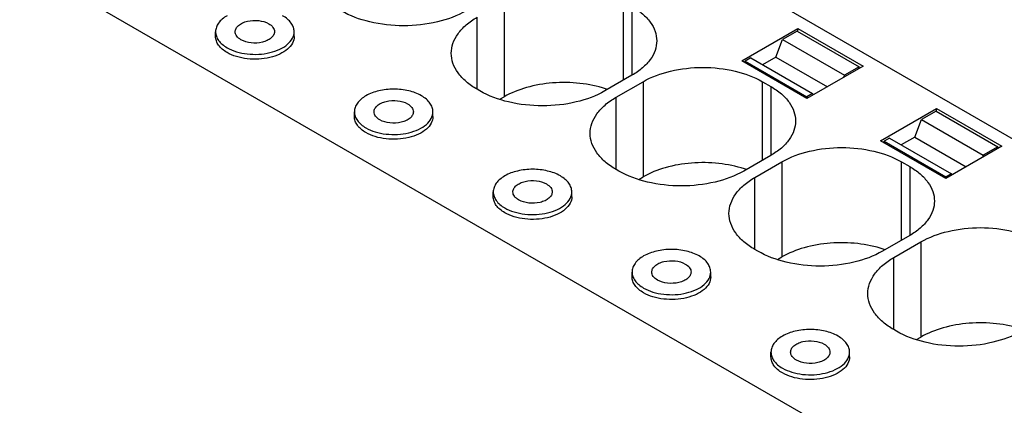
# Model space of a CAD drawing. Header units: inches. Extents: x 0 to 34, y 0 to 22.
# Tile 23 of 39: x 26.962 to 28.936, y 18.086 to 18.86. Entities that reach past the tile are written whole.
import ezdxf

# ---------------------------------------------------------------- set-up
doc = ezdxf.new("R2010")
doc.units = ezdxf.units.IN
doc.header["$LTSCALE"] = 1.87
doc.header["$MEASUREMENT"] = 0
doc.layers.get('0').update_dxf_attribs({"linetype": 'CONTINUOUS'})

msp = doc.modelspace()

# ---------------------------------------------------------------- linework, layer by layer
at = {"color": 7, "linetype": 'CONTINUOUS'}
for p, q in [((29.8633, 18.0943), (27.5861, 19.4092)), ((29.1757, 17.6973), (26.8984, 19.0121)), ((27.9331, 18.8959), (27.9331, 18.7049)), ((28.1725, 18.7383), (28.1725, 18.8959)), ((28.1892, 18.8862), (28.1892, 18.748)), ((27.8788, 18.7199), (27.8788, 18.8645)), ((27.3544, 18.8258), (27.3544, 18.8354)), ((27.5119, 18.8258), (27.5119, 18.8354)), ((28.4093, 18.777), (28.5216, 18.8419)), ((28.5207, 18.8368), (28.4913, 18.8198)), ((28.5207, 18.8368), (28.6446, 18.7653)), ((28.5216, 18.8362), (28.5216, 18.8419)), ((28.5216, 18.8419), (28.6525, 18.7663)), ((28.4777, 18.7847), (28.4913, 18.8198)), ((28.4913, 18.8198), (28.6152, 18.7483)), ((28.5401, 18.7014), (28.4093, 18.777)), ((28.4273, 18.7828), (28.4161, 18.7764)), ((28.4161, 18.773), (28.4161, 18.7764)), ((28.4161, 18.7764), (28.54, 18.7049)), ((28.4273, 18.7828), (28.5511, 18.7113)), ((28.4777, 18.7847), (28.4508, 18.7692)), ((28.4777, 18.7847), (28.581, 18.7251)), ((28.6525, 18.7663), (28.5401, 18.7014)), ((28.6446, 18.7653), (28.6152, 18.7483)), ((28.6436, 18.7612), (28.6446, 18.7653)), ((28.1892, 18.748), (28.135, 18.7166)), ((28.1572, 18.7038), (28.2115, 18.7351)), ((28.2115, 18.7351), (28.2115, 18.5442)), ((28.4509, 18.5776), (28.4509, 18.7351)), ((28.4509, 18.7351), (28.4676, 18.7255)), ((28.6152, 18.7483), (28.6134, 18.7438)), ((27.8844, 18.7166), (27.8788, 18.7199)), ((28.4676, 18.7255), (28.4676, 18.5872)), ((27.9244, 18.6999), (27.9331, 18.7049)), ((28.1572, 18.5591), (28.1572, 18.7038)), ((28.5511, 18.7113), (28.54, 18.7049)), ((28.54, 18.7049), (28.54, 18.7015)), ((28.5529, 18.7088), (28.5511, 18.7113)), ((27.6328, 18.6651), (27.6328, 18.6747)), ((27.7902, 18.6651), (27.7902, 18.6747)), ((28.6876, 18.6162), (28.8, 18.6811)), ((28.7991, 18.6761), (28.7697, 18.6591)), ((28.7991, 18.6761), (28.923, 18.6045)), ((28.8, 18.6755), (28.8, 18.6811)), ((28.8, 18.6811), (28.9309, 18.6056)), ((28.7561, 18.624), (28.7697, 18.6591)), ((28.7697, 18.6591), (28.8936, 18.5876)), ((28.8185, 18.5407), (28.6876, 18.6162)), ((28.7057, 18.6221), (28.6945, 18.6157)), ((28.6945, 18.6123), (28.6945, 18.6157)), ((28.6945, 18.6157), (28.8184, 18.5441)), ((28.7057, 18.6221), (28.8295, 18.5506)), ((28.7561, 18.624), (28.7292, 18.6085)), ((28.7561, 18.624), (28.8594, 18.5643)), ((28.9309, 18.6056), (28.8185, 18.5407)), ((28.923, 18.6045), (28.8936, 18.5876)), ((28.922, 18.6005), (28.923, 18.6045)), ((28.4676, 18.5872), (28.4133, 18.5559)), ((28.8936, 18.5876), (28.8918, 18.583)), ((28.1628, 18.5559), (28.1572, 18.5591)), ((28.4356, 18.543), (28.4899, 18.5744)), ((28.4899, 18.5744), (28.4899, 18.3834)), ((28.7293, 18.4169), (28.7293, 18.5744)), ((28.7293, 18.5744), (28.746, 18.5647)), ((28.746, 18.5647), (28.746, 18.4265)), ((28.2028, 18.5391), (28.2115, 18.5442)), ((28.4356, 18.3984), (28.4356, 18.543)), ((28.8295, 18.5506), (28.8184, 18.5441)), ((28.8184, 18.5441), (28.8184, 18.5407)), ((28.8313, 18.5481), (28.8295, 18.5506)), ((27.9111, 18.5043), (27.9111, 18.514)), ((28.0686, 18.5043), (28.0686, 18.514)), ((28.746, 18.4265), (28.6917, 18.3952)), ((28.4412, 18.3952), (28.4356, 18.3984)), ((28.714, 18.3823), (28.7683, 18.4137)), ((28.7683, 18.4137), (28.7683, 18.2227)), ((28.4812, 18.3784), (28.4899, 18.3834)), ((28.714, 18.2376), (28.714, 18.3823)), ((28.1895, 18.3436), (28.1895, 18.3532)), ((28.347, 18.3436), (28.347, 18.3532)), ((28.7196, 18.2344), (28.714, 18.2376)), ((28.7596, 18.2176), (28.7683, 18.2227)), ((28.4679, 18.1828), (28.4679, 18.1925)), ((28.6254, 18.1828), (28.6254, 18.1925))]:
    msp.add_line(p, q, dxfattribs=at)
for centre in [(28.0674, 18.5104), (28.3458, 18.3496), (28.6242, 18.1889)]:
    msp.add_arc(centre, 0.2214, 70.889, 71.8714, dxfattribs=at)
for points, knots in [([(27.8566, 18.8774), (27.8388, 18.8671), (27.7974, 18.8521), (27.7313, 18.8449), (27.6652, 18.8521), (27.6238, 18.8671), (27.606, 18.8774)], [0, 0, 0, 0, 0.23723, 0.5, 0.762771, 1, 1, 1, 1]), ([(28.1892, 18.8862), (28.1967, 18.8819), (28.2102, 18.8727), (28.2263, 18.8557), (28.2364, 18.837), (28.2388, 18.8236), (28.2388, 18.8171)], [0, 0, 0, 0, 0.289771, 0.549064, 0.782222, 1, 1, 1, 1]), ([(27.3774, 18.8676), (27.374, 18.8656), (27.3677, 18.8613), (27.3602, 18.8534), (27.3555, 18.8447), (27.3544, 18.8384), (27.3544, 18.8354)], [0, 0, 0, 0, 0.289698, 0.549083, 0.782212, 1, 1, 1, 1]), ([(27.3937, 18.8354), (27.3937, 18.8377), (27.3951, 18.8426), (27.4005, 18.8487), (27.4084, 18.8535), (27.4219, 18.858), (27.4403, 18.859), (27.4549, 18.855), (27.4609, 18.8515)], [0, 0, 0, 0, 0.087143, 0.186853, 0.304528, 0.438662, 0.730095, 1, 1, 1, 1]), ([(27.5119, 18.8354), (27.5119, 18.8384), (27.5107, 18.8447), (27.506, 18.8534), (27.4985, 18.8613), (27.4922, 18.8656), (27.4888, 18.8676)], [0, 0, 0, 0, 0.217788, 0.450924, 0.710313, 1, 1, 1, 1]), ([(27.827, 18.7922), (27.827, 18.7989), (27.8294, 18.813), (27.8401, 18.8326), (27.857, 18.8503), (27.8711, 18.86), (27.8788, 18.8645)], [0, 0, 0, 0, 0.217778, 0.450936, 0.710229, 1, 1, 1, 1]), ([(27.3544, 18.8354), (27.3544, 18.8324), (27.3555, 18.8262), (27.3602, 18.8175), (27.3677, 18.8096), (27.374, 18.8053), (27.3774, 18.8033)], [0, 0, 0, 0, 0.217788, 0.450917, 0.710302, 1, 1, 1, 1]), ([(27.3774, 18.8033), (27.3833, 18.7999), (27.3965, 18.7945), (27.418, 18.7902), (27.4407, 18.7896), (27.4628, 18.7927), (27.4826, 18.7993), (27.4984, 18.8089), (27.5091, 18.8211), (27.5119, 18.8309), (27.5119, 18.8354)], [0, 0, 0, 0, 0.128832, 0.27057, 0.417886, 0.562382, 0.696195, 0.813586, 0.913061, 1, 1, 1, 1]), ([(27.4053, 18.8194), (27.402, 18.8213), (27.3976, 18.8247), (27.3943, 18.8308), (27.3937, 18.8339), (27.3937, 18.8354)], [0, 0, 0, 0, 0.547764, 0.781613, 1, 1, 1, 1]), ([(27.4725, 18.8354), (27.4725, 18.8332), (27.4711, 18.8283), (27.4658, 18.8222), (27.4578, 18.8174), (27.4443, 18.8128), (27.4259, 18.8119), (27.4114, 18.8159), (27.4053, 18.8194)], [0, 0, 0, 0, 0.087143, 0.186853, 0.304528, 0.438662, 0.730095, 1, 1, 1, 1]), ([(27.4609, 18.8515), (27.4642, 18.8496), (27.4686, 18.8462), (27.4719, 18.8401), (27.4725, 18.8369), (27.4725, 18.8354)], [0, 0, 0, 0, 0.547764, 0.781613, 1, 1, 1, 1]), ([(27.3774, 18.7937), (27.374, 18.7956), (27.3677, 18.8), (27.3602, 18.8078), (27.3555, 18.8166), (27.3544, 18.8228), (27.3544, 18.8258)], [0, 0, 0, 0, 0.289697, 0.549083, 0.782214, 1, 1, 1, 1]), ([(27.5119, 18.8258), (27.5119, 18.8213), (27.5091, 18.8114), (27.4984, 18.7993), (27.4826, 18.7896), (27.4628, 18.783), (27.4407, 18.7799), (27.418, 18.7805), (27.3965, 18.7848), (27.3833, 18.7903), (27.3774, 18.7937)], [0, 0, 0, 0, 0.086935, 0.186407, 0.303795, 0.437604, 0.582101, 0.729422, 0.871167, 1, 1, 1, 1]), ([(28.2388, 18.8171), (28.2388, 18.8107), (28.2364, 18.7972), (28.2263, 18.7785), (28.2102, 18.7616), (28.1967, 18.7523), (28.1892, 18.748)], [0, 0, 0, 0, 0.217778, 0.450936, 0.710229, 1, 1, 1, 1]), ([(27.8788, 18.7199), (27.8711, 18.7243), (27.857, 18.7341), (27.8401, 18.7518), (27.8294, 18.7714), (27.827, 18.7854), (27.827, 18.7922)], [0, 0, 0, 0, 0.289771, 0.549064, 0.782222, 1, 1, 1, 1]), ([(28.2115, 18.7351), (28.2285, 18.7449), (28.268, 18.7593), (28.3312, 18.7661), (28.3944, 18.7593), (28.4339, 18.7449), (28.4509, 18.7351)], [0, 0, 0, 0, 0.237229, 0.5, 0.762771, 1, 1, 1, 1]), ([(28.1363, 18.7208), (28.1197, 18.7263), (28.0843, 18.7335), (28.0305, 18.7343), (27.9789, 18.7255), (27.947, 18.7129), (27.9331, 18.7049)], [0, 0, 0, 0, 0.251815, 0.514262, 0.76914, 1, 1, 1, 1]), ([(27.7672, 18.7069), (27.7593, 18.7114), (27.7409, 18.7181), (27.7115, 18.7213), (27.6821, 18.7181), (27.6637, 18.7114), (27.6558, 18.7069)], [0, 0, 0, 0, 0.237241, 0.5, 0.762759, 1, 1, 1, 1]), ([(28.135, 18.7166), (28.1172, 18.7064), (28.0758, 18.6914), (28.0097, 18.6842), (27.9436, 18.6914), (27.9022, 18.7064), (27.8844, 18.7166)], [0, 0, 0, 0, 0.23723, 0.5, 0.762771, 1, 1, 1, 1]), ([(28.4676, 18.7255), (28.4751, 18.7212), (28.4885, 18.7119), (28.5046, 18.695), (28.5148, 18.6763), (28.5172, 18.6628), (28.5172, 18.6564)], [0, 0, 0, 0, 0.289771, 0.549064, 0.782222, 1, 1, 1, 1]), ([(27.6558, 18.7069), (27.6524, 18.7049), (27.6461, 18.7005), (27.6386, 18.6927), (27.6339, 18.684), (27.6328, 18.6777), (27.6328, 18.6747)], [0, 0, 0, 0, 0.289698, 0.549083, 0.782212, 1, 1, 1, 1]), ([(27.6721, 18.6747), (27.6721, 18.677), (27.6735, 18.6819), (27.6789, 18.688), (27.6868, 18.6928), (27.7003, 18.6973), (27.7187, 18.6982), (27.7332, 18.6943), (27.7393, 18.6908)], [0, 0, 0, 0, 0.087143, 0.186853, 0.304528, 0.438662, 0.730095, 1, 1, 1, 1]), ([(27.7902, 18.6747), (27.7902, 18.6777), (27.7891, 18.684), (27.7844, 18.6927), (27.7769, 18.7005), (27.7706, 18.7049), (27.7672, 18.7069)], [0, 0, 0, 0, 0.217788, 0.450924, 0.710313, 1, 1, 1, 1]), ([(28.1053, 18.6315), (28.1053, 18.6382), (28.1078, 18.6523), (28.1185, 18.6719), (28.1353, 18.6896), (28.1495, 18.6993), (28.1572, 18.7038)], [0, 0, 0, 0, 0.217778, 0.450936, 0.710229, 1, 1, 1, 1]), ([(27.6328, 18.6747), (27.6328, 18.6717), (27.6339, 18.6655), (27.6386, 18.6567), (27.6461, 18.6489), (27.6524, 18.6446), (27.6558, 18.6426)], [0, 0, 0, 0, 0.217788, 0.450917, 0.710302, 1, 1, 1, 1]), ([(27.6558, 18.6426), (27.6617, 18.6392), (27.6748, 18.6337), (27.6964, 18.6294), (27.7191, 18.6288), (27.7412, 18.6319), (27.761, 18.6385), (27.7768, 18.6482), (27.7875, 18.6603), (27.7902, 18.6702), (27.7902, 18.6747)], [0, 0, 0, 0, 0.128832, 0.27057, 0.417886, 0.562382, 0.696195, 0.813586, 0.913061, 1, 1, 1, 1]), ([(27.6837, 18.6586), (27.6804, 18.6605), (27.676, 18.664), (27.6727, 18.6701), (27.6721, 18.6732), (27.6721, 18.6747)], [0, 0, 0, 0, 0.547764, 0.781613, 1, 1, 1, 1]), ([(27.7509, 18.6747), (27.7509, 18.6724), (27.7495, 18.6675), (27.7441, 18.6614), (27.7362, 18.6566), (27.7227, 18.6521), (27.7043, 18.6512), (27.6898, 18.6551), (27.6837, 18.6586)], [0, 0, 0, 0, 0.087143, 0.186853, 0.304528, 0.438662, 0.730095, 1, 1, 1, 1]), ([(27.7393, 18.6908), (27.7426, 18.6889), (27.747, 18.6854), (27.7503, 18.6793), (27.7509, 18.6762), (27.7509, 18.6747)], [0, 0, 0, 0, 0.547764, 0.781613, 1, 1, 1, 1]), ([(27.6558, 18.6329), (27.6524, 18.6349), (27.6461, 18.6392), (27.6386, 18.6471), (27.6339, 18.6558), (27.6328, 18.6621), (27.6328, 18.6651)], [0, 0, 0, 0, 0.289697, 0.549083, 0.782214, 1, 1, 1, 1]), ([(27.7902, 18.6651), (27.7902, 18.6605), (27.7875, 18.6507), (27.7768, 18.6385), (27.761, 18.6289), (27.7412, 18.6223), (27.7191, 18.6192), (27.6964, 18.6198), (27.6748, 18.6241), (27.6617, 18.6296), (27.6558, 18.6329)], [0, 0, 0, 0, 0.086935, 0.186407, 0.303795, 0.437604, 0.582101, 0.729422, 0.871167, 1, 1, 1, 1]), ([(28.5172, 18.6564), (28.5172, 18.6499), (28.5148, 18.6365), (28.5046, 18.6178), (28.4885, 18.6008), (28.4751, 18.5915), (28.4676, 18.5872)], [0, 0, 0, 0, 0.217778, 0.450936, 0.710229, 1, 1, 1, 1]), ([(28.1572, 18.5591), (28.1495, 18.5636), (28.1353, 18.5733), (28.1185, 18.591), (28.1078, 18.6106), (28.1053, 18.6247), (28.1053, 18.6315)], [0, 0, 0, 0, 0.289771, 0.549064, 0.782222, 1, 1, 1, 1]), ([(28.4899, 18.5744), (28.5069, 18.5842), (28.5464, 18.5985), (28.6096, 18.6054), (28.6728, 18.5985), (28.7123, 18.5842), (28.7293, 18.5744)], [0, 0, 0, 0, 0.237229, 0.5, 0.762771, 1, 1, 1, 1]), ([(28.0456, 18.5461), (28.0377, 18.5507), (28.0193, 18.5573), (27.9899, 18.5605), (27.9605, 18.5573), (27.9421, 18.5507), (27.9342, 18.5461)], [0, 0, 0, 0, 0.237241, 0.5, 0.762759, 1, 1, 1, 1]), ([(28.4147, 18.5601), (28.3981, 18.5655), (28.3627, 18.5728), (28.3089, 18.5736), (28.2572, 18.5648), (28.2254, 18.5522), (28.2115, 18.5442)], [0, 0, 0, 0, 0.251815, 0.514262, 0.76914, 1, 1, 1, 1]), ([(28.746, 18.5647), (28.7535, 18.5605), (28.7669, 18.5512), (28.783, 18.5342), (28.7932, 18.5155), (28.7956, 18.5021), (28.7956, 18.4956)], [0, 0, 0, 0, 0.289771, 0.549064, 0.782222, 1, 1, 1, 1]), ([(27.9342, 18.5461), (27.9308, 18.5441), (27.9245, 18.5398), (27.917, 18.5319), (27.9123, 18.5232), (27.9111, 18.517), (27.9111, 18.514)], [0, 0, 0, 0, 0.289698, 0.549083, 0.782212, 1, 1, 1, 1]), ([(27.9505, 18.514), (27.9505, 18.5162), (27.9519, 18.5212), (27.9572, 18.5272), (27.9651, 18.5321), (27.9787, 18.5366), (27.9971, 18.5375), (28.0116, 18.5336), (28.0177, 18.53)], [0, 0, 0, 0, 0.087143, 0.186853, 0.304528, 0.438662, 0.730095, 1, 1, 1, 1]), ([(28.0686, 18.514), (28.0686, 18.517), (28.0675, 18.5232), (28.0628, 18.5319), (28.0553, 18.5398), (28.049, 18.5441), (28.0456, 18.5461)], [0, 0, 0, 0, 0.217788, 0.450924, 0.710313, 1, 1, 1, 1]), ([(28.4133, 18.5559), (28.3956, 18.5456), (28.3542, 18.5307), (28.2881, 18.5235), (28.2219, 18.5307), (28.1806, 18.5456), (28.1628, 18.5559)], [0, 0, 0, 0, 0.23723, 0.5, 0.762771, 1, 1, 1, 1]), ([(28.3837, 18.4707), (28.3837, 18.4775), (28.3862, 18.4915), (28.3969, 18.5111), (28.4137, 18.5288), (28.4278, 18.5386), (28.4356, 18.543)], [0, 0, 0, 0, 0.217778, 0.450936, 0.710229, 1, 1, 1, 1]), ([(28.0177, 18.53), (28.021, 18.5282), (28.0254, 18.5247), (28.0287, 18.5186), (28.0293, 18.5155), (28.0293, 18.514)], [0, 0, 0, 0, 0.547764, 0.781613, 1, 1, 1, 1]), ([(27.9111, 18.514), (27.9111, 18.511), (27.9123, 18.5047), (27.917, 18.496), (27.9245, 18.4881), (27.9308, 18.4838), (27.9342, 18.4818)], [0, 0, 0, 0, 0.217788, 0.450917, 0.710302, 1, 1, 1, 1]), ([(27.9342, 18.4722), (27.9308, 18.4742), (27.9245, 18.4785), (27.917, 18.4864), (27.9123, 18.4951), (27.9111, 18.5013), (27.9111, 18.5043)], [0, 0, 0, 0, 0.289697, 0.549083, 0.782214, 1, 1, 1, 1]), ([(27.9342, 18.4818), (27.94, 18.4785), (27.9532, 18.473), (27.9747, 18.4687), (27.9975, 18.4681), (28.0196, 18.4712), (28.0394, 18.4778), (28.0552, 18.4874), (28.0659, 18.4996), (28.0686, 18.5094), (28.0686, 18.514)], [0, 0, 0, 0, 0.128832, 0.27057, 0.417886, 0.562382, 0.696195, 0.813586, 0.913061, 1, 1, 1, 1]), ([(28.0686, 18.5043), (28.0686, 18.4998), (28.0659, 18.49), (28.0552, 18.4778), (28.0394, 18.4681), (28.0196, 18.4615), (27.9975, 18.4584), (27.9747, 18.4591), (27.9532, 18.4634), (27.94, 18.4688), (27.9342, 18.4722)], [0, 0, 0, 0, 0.086935, 0.186407, 0.303795, 0.437604, 0.582101, 0.729422, 0.871167, 1, 1, 1, 1]), ([(27.962, 18.4979), (27.9588, 18.4998), (27.9544, 18.5032), (27.9511, 18.5093), (27.9505, 18.5125), (27.9505, 18.514)], [0, 0, 0, 0, 0.547764, 0.781613, 1, 1, 1, 1]), ([(28.0293, 18.514), (28.0293, 18.5117), (28.0279, 18.5068), (28.0225, 18.5007), (28.0146, 18.4959), (28.0011, 18.4914), (27.9827, 18.4904), (27.9681, 18.4944), (27.962, 18.4979)], [0, 0, 0, 0, 0.087143, 0.186853, 0.304528, 0.438662, 0.730095, 1, 1, 1, 1]), ([(28.7956, 18.4956), (28.7956, 18.4892), (28.7932, 18.4757), (28.783, 18.457), (28.7669, 18.4401), (28.7535, 18.4308), (28.746, 18.4265)], [0, 0, 0, 0, 0.217778, 0.450936, 0.710229, 1, 1, 1, 1]), ([(28.4356, 18.3984), (28.4278, 18.4029), (28.4137, 18.4126), (28.3969, 18.4303), (28.3862, 18.4499), (28.3837, 18.464), (28.3837, 18.4707)], [0, 0, 0, 0, 0.289771, 0.549064, 0.782222, 1, 1, 1, 1]), ([(28.7683, 18.4137), (28.7853, 18.4235), (28.8248, 18.4378), (28.888, 18.4446), (28.9512, 18.4378), (28.9907, 18.4235), (29.0077, 18.4137)], [0, 0, 0, 0, 0.237229, 0.5, 0.762771, 1, 1, 1, 1]), ([(28.324, 18.3854), (28.316, 18.3899), (28.2977, 18.3966), (28.2683, 18.3998), (28.2389, 18.3966), (28.2205, 18.3899), (28.2126, 18.3854)], [0, 0, 0, 0, 0.237241, 0.5, 0.762759, 1, 1, 1, 1]), ([(28.6931, 18.3993), (28.6765, 18.4048), (28.6411, 18.412), (28.5873, 18.4129), (28.5356, 18.4041), (28.5038, 18.3915), (28.4899, 18.3834)], [0, 0, 0, 0, 0.251815, 0.514262, 0.76914, 1, 1, 1, 1]), ([(28.2126, 18.3854), (28.2091, 18.3834), (28.2029, 18.3791), (28.1954, 18.3712), (28.1906, 18.3625), (28.1895, 18.3562), (28.1895, 18.3532)], [0, 0, 0, 0, 0.289698, 0.549083, 0.782212, 1, 1, 1, 1]), ([(28.347, 18.3532), (28.347, 18.3562), (28.3459, 18.3625), (28.3412, 18.3712), (28.3337, 18.3791), (28.3274, 18.3834), (28.324, 18.3854)], [0, 0, 0, 0, 0.217788, 0.450924, 0.710313, 1, 1, 1, 1]), ([(28.6917, 18.3952), (28.6739, 18.3849), (28.6326, 18.3699), (28.5665, 18.3627), (28.5003, 18.3699), (28.459, 18.3849), (28.4412, 18.3952)], [0, 0, 0, 0, 0.23723, 0.5, 0.762771, 1, 1, 1, 1]), ([(28.6621, 18.31), (28.6621, 18.3167), (28.6646, 18.3308), (28.6753, 18.3504), (28.6921, 18.3681), (28.7062, 18.3778), (28.714, 18.3823)], [0, 0, 0, 0, 0.217778, 0.450936, 0.710229, 1, 1, 1, 1]), ([(28.2289, 18.3532), (28.2289, 18.3555), (28.2303, 18.3604), (28.2356, 18.3665), (28.2435, 18.3713), (28.2571, 18.3758), (28.2755, 18.3768), (28.29, 18.3728), (28.2961, 18.3693)], [0, 0, 0, 0, 0.087143, 0.186853, 0.304528, 0.438662, 0.730095, 1, 1, 1, 1]), ([(28.2961, 18.3693), (28.2994, 18.3674), (28.3038, 18.364), (28.3071, 18.3579), (28.3076, 18.3547), (28.3076, 18.3532)], [0, 0, 0, 0, 0.547764, 0.781613, 1, 1, 1, 1]), ([(28.1895, 18.3532), (28.1895, 18.3502), (28.1906, 18.344), (28.1954, 18.3353), (28.2029, 18.3274), (28.2091, 18.3231), (28.2126, 18.3211)], [0, 0, 0, 0, 0.217788, 0.450917, 0.710302, 1, 1, 1, 1]), ([(28.2126, 18.3114), (28.2091, 18.3134), (28.2029, 18.3178), (28.1954, 18.3256), (28.1906, 18.3343), (28.1895, 18.3406), (28.1895, 18.3436)], [0, 0, 0, 0, 0.289697, 0.549083, 0.782214, 1, 1, 1, 1]), ([(28.2126, 18.3211), (28.2184, 18.3177), (28.2316, 18.3123), (28.2531, 18.308), (28.2759, 18.3073), (28.298, 18.3104), (28.3178, 18.317), (28.3336, 18.3267), (28.3443, 18.3389), (28.347, 18.3487), (28.347, 18.3532)], [0, 0, 0, 0, 0.128832, 0.27057, 0.417886, 0.562382, 0.696195, 0.813586, 0.913061, 1, 1, 1, 1]), ([(28.347, 18.3436), (28.347, 18.339), (28.3443, 18.3292), (28.3336, 18.317), (28.3178, 18.3074), (28.298, 18.3008), (28.2759, 18.2977), (28.2531, 18.2983), (28.2316, 18.3026), (28.2184, 18.3081), (28.2126, 18.3114)], [0, 0, 0, 0, 0.086935, 0.186407, 0.303795, 0.437604, 0.582101, 0.729422, 0.871167, 1, 1, 1, 1]), ([(28.2404, 18.3372), (28.2372, 18.339), (28.2328, 18.3425), (28.2295, 18.3486), (28.2289, 18.3517), (28.2289, 18.3532)], [0, 0, 0, 0, 0.547764, 0.781613, 1, 1, 1, 1]), ([(28.3076, 18.3532), (28.3076, 18.351), (28.3063, 18.346), (28.3009, 18.34), (28.293, 18.3351), (28.2795, 18.3306), (28.2611, 18.3297), (28.2465, 18.3336), (28.2404, 18.3372)], [0, 0, 0, 0, 0.087143, 0.186853, 0.304528, 0.438662, 0.730095, 1, 1, 1, 1]), ([(28.714, 18.2376), (28.7062, 18.2421), (28.6921, 18.2518), (28.6753, 18.2696), (28.6646, 18.2892), (28.6621, 18.3032), (28.6621, 18.31)], [0, 0, 0, 0, 0.289771, 0.549064, 0.782222, 1, 1, 1, 1]), ([(28.9715, 18.2386), (28.9549, 18.244), (28.9195, 18.2513), (28.8657, 18.2521), (28.814, 18.2433), (28.7822, 18.2307), (28.7683, 18.2227)], [0, 0, 0, 0, 0.251815, 0.514262, 0.76914, 1, 1, 1, 1]), ([(28.491, 18.2246), (28.4875, 18.2226), (28.4813, 18.2183), (28.4738, 18.2105), (28.469, 18.2017), (28.4679, 18.1955), (28.4679, 18.1925)], [0, 0, 0, 0, 0.289698, 0.549083, 0.782212, 1, 1, 1, 1]), ([(28.6023, 18.2246), (28.5944, 18.2292), (28.5761, 18.2359), (28.5467, 18.2391), (28.5173, 18.2359), (28.4989, 18.2292), (28.491, 18.2246)], [0, 0, 0, 0, 0.237241, 0.5, 0.762759, 1, 1, 1, 1]), ([(28.6254, 18.1925), (28.6254, 18.1955), (28.6243, 18.2017), (28.6196, 18.2105), (28.6121, 18.2183), (28.6058, 18.2226), (28.6023, 18.2246)], [0, 0, 0, 0, 0.217788, 0.450924, 0.710313, 1, 1, 1, 1]), ([(28.9701, 18.2344), (28.9523, 18.2242), (28.911, 18.2092), (28.8448, 18.202), (28.7787, 18.2092), (28.7374, 18.2242), (28.7196, 18.2344)], [0, 0, 0, 0, 0.23723, 0.5, 0.762771, 1, 1, 1, 1]), ([(28.5073, 18.1925), (28.5073, 18.1948), (28.5087, 18.1997), (28.514, 18.2058), (28.5219, 18.2106), (28.5354, 18.2151), (28.5539, 18.216), (28.5684, 18.2121), (28.5745, 18.2086)], [0, 0, 0, 0, 0.087143, 0.186853, 0.304528, 0.438662, 0.730095, 1, 1, 1, 1]), ([(28.5745, 18.2086), (28.5778, 18.2067), (28.5822, 18.2032), (28.5855, 18.1971), (28.586, 18.194), (28.586, 18.1925)], [0, 0, 0, 0, 0.547764, 0.781613, 1, 1, 1, 1]), ([(28.4679, 18.1925), (28.4679, 18.1895), (28.469, 18.1832), (28.4738, 18.1745), (28.4813, 18.1667), (28.4875, 18.1623), (28.491, 18.1603)], [0, 0, 0, 0, 0.217788, 0.450917, 0.710302, 1, 1, 1, 1]), ([(28.491, 18.1507), (28.4875, 18.1527), (28.4813, 18.157), (28.4738, 18.1649), (28.469, 18.1736), (28.4679, 18.1799), (28.4679, 18.1828)], [0, 0, 0, 0, 0.289697, 0.549083, 0.782214, 1, 1, 1, 1]), ([(28.491, 18.1603), (28.4968, 18.157), (28.51, 18.1515), (28.5315, 18.1472), (28.5543, 18.1466), (28.5764, 18.1497), (28.5961, 18.1563), (28.612, 18.1659), (28.6227, 18.1781), (28.6254, 18.188), (28.6254, 18.1925)], [0, 0, 0, 0, 0.128832, 0.27057, 0.417886, 0.562382, 0.696195, 0.813586, 0.913061, 1, 1, 1, 1]), ([(28.6254, 18.1828), (28.6254, 18.1783), (28.6227, 18.1685), (28.612, 18.1563), (28.5961, 18.1467), (28.5764, 18.1401), (28.5543, 18.137), (28.5315, 18.1376), (28.51, 18.1419), (28.4968, 18.1473), (28.491, 18.1507)], [0, 0, 0, 0, 0.086935, 0.186407, 0.303795, 0.437604, 0.582101, 0.729422, 0.871167, 1, 1, 1, 1]), ([(28.5188, 18.1764), (28.5156, 18.1783), (28.5112, 18.1818), (28.5078, 18.1879), (28.5073, 18.191), (28.5073, 18.1925)], [0, 0, 0, 0, 0.547764, 0.781613, 1, 1, 1, 1]), ([(28.586, 18.1925), (28.586, 18.1902), (28.5847, 18.1853), (28.5793, 18.1792), (28.5714, 18.1744), (28.5579, 18.1699), (28.5395, 18.169), (28.5249, 18.1729), (28.5188, 18.1764)], [0, 0, 0, 0, 0.087143, 0.186853, 0.304528, 0.438662, 0.730095, 1, 1, 1, 1])]:
    msp.add_open_spline(points, degree=3, knots=knots, dxfattribs=at)

doc.saveas('drawing.dxf')
